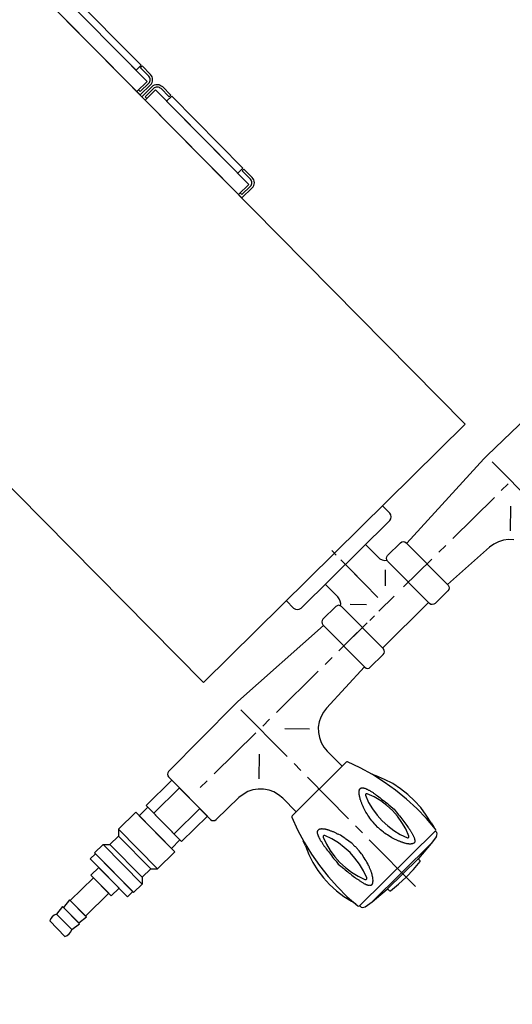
# Model space of a CAD drawing. Header units: millimetres. Extents: x -437 to 139813, y -473 to 90544.
# Tile 30 of 149: x 54784 to 54988, y 62420 to 62828. Entities that reach past the tile are written whole.
import ezdxf

# ---------------------------------------------------------------- set-up
doc = ezdxf.new("R2010")
doc.units = ezdxf.units.MM
doc.linetypes.add('DGN Style 1', pattern=[688.000884, 1.14476, -686.856124])
doc.layers.add('059 Kader (tekening)', color=253, linetype='Continuous', lineweight=13)
for name, color, linetype in [('B4TM', 3, 'Continuous'), ('installatie elektra', 4, 'Continuous'), ('LAYER_1', 160, 'Continuous'), ('meubel tek', 7, 'Continuous'), ('Xref', 253, 'Continuous')]:
    doc.layers.add(name, color=color, linetype=linetype)

# ---------------------------------------------------------------- blocks, each defined once
blk = doc.blocks.new('AE1')
at = {"layer": '059 Kader (tekening)', "color": 12, "linetype": 'Continuous', "lineweight": 13}
mesh = blk.add_polyface(dxfattribs=at)
corners = [(0, 0), (1399, 0), (1399, 841), (0, 841)]
mesh.append_faces([[corners[k] for k in face] for face in [(3, 1, 2)]], dxfattribs={"vtx0": -1, "color": 12})
mesh.append_faces([[corners[k] for k in face] for face in [(3, 0, 1)]], dxfattribs={"vtx2": -1, "color": 12})
at = {"layer": '059 Kader (tekening)', "color": 12, "linetype": 'Continuous', "lineweight": 35}
mesh = blk.add_polyface(dxfattribs=at)
corners = [(10, 10), (1389, 10), (1389, 831), (10, 831)]
mesh.append_faces([[corners[k] for k in face] for face in [(0, 2, 3)]], dxfattribs={"vtx0": -1, "color": 12})
mesh.append_faces([[corners[k] for k in face] for face in [(1, 2, 0)]], dxfattribs={"vtx1": -1, "color": 12})
blk = doc.blocks.new('electra en gas-unit ba')
at = {"layer": 'installatie elektra'}
for p, q in [((-8, 111.5), (-9, 111.5)), ((-8, 68.5), (-9, 68.5)), ((-8, 51.5), (-9, 51.5))]:
    blk.add_line(p, q, dxfattribs=at)
for points in [[(0, 117.5), (0, 119.5), (-6, 119.5, 0.414214), (-9, 116.5), (-9, 111.5)], [(-1, 117.5), (-1, 118.5), (-6, 118.5, 0.414214), (-8, 116.5), (-8, 111.5)], [(0, 62.5), (0, 60.5), (-6, 60.5, -0.414214), (-9, 63.5), (-9, 68.5)], [(-1, 62.5), (-1, 61.5), (-6, 61.5, -0.414214), (-8, 63.5), (-8, 68.5)], [(0, 57.5), (0, 59.5), (-6, 59.5, 0.414214), (-9, 56.5), (-9, 51.5)], [(-1, 57.5), (-1, 58.5), (-6, 58.5, 0.414214), (-8, 56.5), (-8, 51.5)]]:
    blk.add_lwpolyline(points, format="xyb", dxfattribs=at)
for points in [[(0, 117.5), (-6, 117.5), (-6, 62.5), (0, 62.5)], [(-6, 111), (-9, 111), (-9, 69), (-6, 69)], [(0, 57.5), (-6, 57.5), (-6, 2.5), (0, 2.5)], [(-6, 51), (-9, 51), (-9, 9), (-6, 9)]]:
    blk.add_lwpolyline(points, close=True, dxfattribs=at)
at = {"layer": 'LAYER_1', "color": 7}
for p, q in [((149.35, 373.13), (149.35, 345.81)), ((149.35, 341.77), (149.35, 337.73)), ((149.35, 333.69), (149.35, 309.47)), ((135.92, 316.32), (135.92, 307.49)), ((162.78, 316.32), (162.78, 308.43)), ((135.73, 305.34), (135.92, 307.49)), ((162.78, 308.43), (162.97, 306.18)), ((162.97, 306.18), (163.53, 304.02)), ((134.33, 301.2), (135.17, 303.18)), ((135.17, 303.18), (135.73, 305.34)), ((149.35, 305.52), (149.35, 301.49)), ((163.53, 304.02), (164.47, 302.05)), ((164.47, 302.05), (165.79, 300.17)), ((19.39, 299.42), (20.89, 297.82)), ((131.6, 297.82), (133.11, 299.42)), ((133.11, 299.42), (134.33, 301.2)), ((165.79, 300.17), (167.38, 298.57)), ((167.38, 298.57), (169.16, 297.26)), ((3.05, 297.45), (3.05, 270.12)), ((17.79, 295.85), (10.47, 288.62)), ((20.89, 297.82), (22.58, 296.51)), ((22.58, 296.51), (24.55, 295.57)), ((24.55, 295.57), (26.62, 294.91)), ((26.62, 294.91), (28.78, 294.54)), ((51.97, 293.41), (28.78, 294.54)), ((51.97, 293.69), (52.16, 294.35)), ((52.16, 294.35), (52.44, 294.82)), ((52.44, 294.82), (53.01, 295.19)), ((53.01, 295.19), (53.66, 295.29)), ((61.17, 295.29), (53.66, 295.29)), ((61.17, 295.29), (61.74, 295.19)), ((61.74, 295.19), (62.3, 294.82)), ((62.3, 294.82), (62.68, 294.35)), ((62.68, 294.35), (62.77, 293.69)), ((89.82, 294.35), (89.63, 293.69)), ((90.1, 294.82), (89.82, 294.35)), ((90.66, 295.19), (90.1, 294.82)), ((91.32, 295.29), (90.66, 295.19)), ((91.32, 295.29), (98.83, 295.29)), ((99.39, 295.19), (98.83, 295.29)), ((99.96, 294.82), (99.39, 295.19)), ((100.33, 294.35), (99.96, 294.82)), ((100.43, 293.69), (100.33, 294.35)), ((100.43, 293.41), (123.62, 294.54)), ((123.62, 294.54), (125.78, 294.91)), ((125.78, 294.91), (127.94, 295.57)), ((127.94, 295.57), (129.82, 296.51)), ((129.82, 296.51), (131.6, 297.82)), ((134.7, 295.85), (141.93, 288.62)), ((149.35, 297.45), (149.35, 270.12)), ((164, 295.85), (156.77, 288.62)), ((169.16, 297.26), (171.14, 296.32)), ((171.14, 296.32), (173.3, 295.76)), ((173.3, 295.76), (175.55, 295.47)), ((188.6, 295.29), (175.55, 295.47)), ((189.26, 295.19), (188.6, 295.29)), ((189.73, 294.82), (189.26, 295.19)), ((190.11, 294.35), (189.73, 294.82)), ((190.2, 293.69), (190.11, 294.35)), ((51.97, 293.69), (51.97, 268.99)), ((62.77, 293.69), (62.77, 268.99)), ((89.63, 293.13), (62.77, 293.13)), ((89.63, 293.69), (89.63, 268.99)), ((100.43, 293.69), (100.43, 268.99)), ((190.2, 293.69), (190.2, 268.9)), ((190.2, 293.69), (190.2, 268.99)), ((8.78, 281.29), (4.74, 281.29)), ((37.04, 281.29), (12.81, 281.29)), ((45.12, 281.29), (41.08, 281.29)), ((65.59, 281.29), (49.16, 281.29)), ((79.96, 281.29), (71.13, 281.29)), ((85.31, 281.29), (82.58, 281.29)), ((86.81, 281.29), (103.24, 281.29)), ((96.86, 281.29), (88.03, 281.29)), ((107.28, 281.29), (111.32, 281.29)), ((115.36, 281.29), (139.58, 281.29)), ((143.62, 281.29), (147.66, 281.29)), ((151.7, 281.29), (175.93, 281.29)), ((179.96, 281.29), (184, 281.29)), ((70.66, 275.71), (65.96, 270.92)), ((76.2, 276.88), (76.2, 260.73)), ((81.74, 275.71), (86.53, 270.92)), ((76.2, 271.11), (76.2, 254.96)), ((-36.2, 267.3), (2.67, 266.83)), ((2.67, 266.83), (4.74, 266.83)), ((51.97, 269.28), (4.74, 266.83)), ((52.16, 268.34), (51.97, 268.99)), ((52.44, 267.77), (52.16, 268.34)), ((53.01, 267.49), (52.44, 267.77)), ((53.66, 267.3), (53.01, 267.49)), ((61.17, 267.3), (53.66, 267.3)), ((61.74, 267.49), (61.17, 267.3)), ((62.3, 267.77), (61.74, 267.49)), ((62.68, 268.34), (62.3, 267.77)), ((62.77, 268.99), (62.68, 268.34)), ((63.52, 267.87), (62.77, 268.52)), ((64.09, 267.02), (63.52, 267.87)), ((64.37, 266.08), (64.09, 267.02)), ((64.46, 265.05), (64.37, 266.08)), ((88.03, 266.08), (87.94, 265.05)), ((88.41, 267.02), (88.03, 266.08)), ((88.97, 267.87), (88.41, 267.02)), ((89.72, 268.52), (88.97, 267.87)), ((89.63, 268.99), (89.82, 268.34)), ((89.82, 268.34), (90.1, 267.77)), ((90.1, 267.77), (90.66, 267.49)), ((90.66, 267.49), (91.32, 267.3)), ((91.32, 267.3), (98.83, 267.3)), ((98.83, 267.3), (99.39, 267.49)), ((99.39, 267.49), (99.96, 267.77)), ((99.96, 267.77), (100.33, 268.34)), ((100.33, 268.34), (100.43, 268.99)), ((100.43, 269.28), (147.75, 266.83)), ((147.75, 266.83), (149.82, 266.83)), ((188.6, 267.3), (149.82, 266.83)), ((188.6, 267.3), (189.26, 267.49)), ((189.26, 267.49), (189.73, 267.77)), ((189.73, 267.77), (190.11, 268.34)), ((190.11, 268.34), (190.2, 268.9)), ((49.53, 257.49), (48.87, 257.02)), ((50.38, 257.68), (49.53, 257.49)), ((50.47, 257.68), (50.38, 257.68)), ((50.47, 257.68), (102.02, 257.68)), ((76.2, 258.1), (76.2, 255.38)), ((101.93, 257.68), (102.02, 257.68)), ((102.87, 257.49), (102.02, 257.68)), ((103.53, 257.02), (102.87, 257.49)), ((48.4, 256.36), (48.22, 255.52)), ((48.22, 255.52), (48.22, 251.2)), ((48.87, 257.02), (48.4, 256.36)), ((104, 256.36), (103.53, 257.02)), ((104.18, 255.52), (104, 256.36)), ((104.18, 251.2), (104.18, 255.52)), ((76.2, 252.23), (76.2, 249.6))]:
    blk.add_line(p, q, dxfattribs=at)
at = {"layer": 'LAYER_1', "color": 2}
for p, q in [((145.03, 367.5), (140.71, 367.03)), ((149.35, 367.69), (145.03, 367.5)), ((153.67, 367.5), (149.35, 367.69)), ((157.99, 367.03), (153.67, 367.5)), ((127.38, 363.37), (127.28, 362.8)), ((127.66, 363.84), (127.38, 363.37)), ((128.13, 364.21), (127.66, 363.84)), ((128.6, 364.4), (128.13, 364.21)), ((128.6, 364.4), (132.17, 364.96)), ((132.17, 364.96), (140.24, 365.72)), ((132.17, 364.96), (166.54, 364.96)), ((140.24, 365.72), (158.46, 365.72)), ((140.71, 367.03), (140.52, 366.94)), ((140.52, 366.94), (140.52, 366.65)), ((140.52, 365.72), (140.52, 366.65)), ((140.52, 365.72), (158.27, 365.72)), ((158.18, 366.94), (157.99, 367.03)), ((158.27, 366.65), (158.18, 366.94)), ((158.27, 365.72), (158.27, 366.65)), ((166.54, 364.96), (158.46, 365.72)), ((170.1, 364.4), (166.54, 364.96)), ((170.57, 364.21), (170.1, 364.4)), ((171.04, 363.84), (170.57, 364.21)), ((171.32, 363.37), (171.04, 363.84)), ((171.42, 362.8), (171.32, 363.37)), ((126.25, 358.86), (126.63, 360.93)), ((126.72, 362.05), (126.34, 356.23)), ((126.91, 362.43), (126.72, 362.05)), ((127.28, 362.52), (126.91, 362.43)), ((127.28, 362.52), (127.28, 362.8)), ((171.42, 362.52), (127.28, 362.52)), ((171.42, 362.52), (127.28, 362.52)), ((135.92, 359.14), (136.02, 359.24)), ((136.02, 359.24), (136.11, 359.33)), ((136.11, 359.33), (136.2, 359.42)), ((136.2, 359.42), (136.3, 359.52)), ((136.3, 359.52), (136.39, 359.61)), ((136.39, 359.61), (136.49, 359.7)), ((136.49, 359.7), (136.58, 359.7)), ((136.58, 359.7), (136.67, 359.8)), ((136.67, 359.8), (136.96, 359.8)), ((136.96, 359.8), (137.05, 359.89)), ((137.05, 359.89), (137.14, 359.89)), ((137.14, 359.89), (137.24, 359.8)), ((137.24, 359.8), (137.52, 359.8)), ((137.52, 359.8), (137.61, 359.7)), ((137.61, 359.7), (137.71, 359.7)), ((137.71, 359.7), (137.8, 359.61)), ((137.8, 359.61), (137.99, 359.52)), ((137.99, 359.52), (138.08, 359.42)), ((138.08, 359.42), (138.18, 359.33)), ((138.18, 359.33), (138.36, 359.24)), ((138.36, 359.24), (138.46, 359.14)), ((160.43, 359.24), (160.24, 359.14)), ((160.53, 359.33), (160.43, 359.24)), ((160.62, 359.42), (160.53, 359.33)), ((160.81, 359.52), (160.62, 359.42)), ((160.9, 359.61), (160.81, 359.52)), ((161, 359.7), (160.9, 359.61)), ((161.09, 359.7), (161, 359.7)), ((161.28, 359.8), (161.09, 359.7)), ((161.46, 359.8), (161.28, 359.8)), ((161.56, 359.89), (161.46, 359.8)), ((161.65, 359.89), (161.56, 359.89)), ((161.84, 359.8), (161.65, 359.89)), ((162.03, 359.8), (161.84, 359.8)), ((162.12, 359.7), (162.03, 359.8)), ((162.22, 359.7), (162.12, 359.7)), ((162.31, 359.61), (162.22, 359.7)), ((162.4, 359.52), (162.31, 359.61)), ((162.5, 359.42), (162.4, 359.52)), ((162.59, 359.33), (162.5, 359.42)), ((162.69, 359.24), (162.59, 359.33)), ((162.78, 359.14), (162.69, 359.24)), ((171.42, 362.52), (171.42, 362.8)), ((171.79, 362.43), (171.42, 362.52)), ((171.98, 362.05), (171.79, 362.43)), ((172.45, 356.23), (171.98, 362.05)), ((172.08, 360.93), (172.45, 358.86)), ((125.41, 355.2), (124.84, 351.35)), ((126.25, 358.86), (125.41, 355.2)), ((126.34, 356.23), (126.25, 350.5)), ((134.51, 354.92), (134.61, 355.2)), ((134.61, 355.2), (134.7, 355.48)), ((134.7, 355.76), (134.8, 356.04)), ((134.7, 355.48), (134.7, 355.76)), ((134.8, 356.04), (134.89, 356.23)), ((134.89, 356.51), (134.98, 356.79)), ((134.89, 356.23), (134.89, 356.51)), ((134.98, 356.79), (135.08, 356.98)), ((135.08, 357.17), (135.17, 357.45)), ((135.08, 356.98), (135.08, 357.17)), ((135.17, 357.45), (135.27, 357.64)), ((135.27, 357.64), (135.36, 357.83)), ((135.36, 358.02), (135.45, 358.2)), ((135.36, 357.83), (135.36, 358.02)), ((135.45, 358.2), (135.55, 358.39)), ((136.58, 356.33), (135.45, 353.32)), ((135.55, 358.39), (135.64, 358.58)), ((135.64, 358.58), (135.73, 358.67)), ((135.73, 358.67), (135.83, 358.86)), ((135.83, 358.86), (135.92, 358.95)), ((135.92, 358.95), (135.92, 359.14)), ((136.86, 356.61), (136.58, 356.33)), ((137.24, 356.61), (136.86, 356.61)), ((137.52, 356.33), (137.24, 356.61)), ((138.65, 353.32), (137.52, 356.33)), ((138.46, 359.14), (138.55, 359.05)), ((138.55, 359.05), (138.74, 358.86)), ((138.74, 358.86), (138.83, 358.77)), ((138.83, 358.77), (138.93, 358.58)), ((138.93, 358.58), (139.12, 358.39)), ((139.12, 358.39), (139.21, 358.3)), ((139.21, 358.3), (139.3, 358.11)), ((139.3, 358.11), (139.49, 357.92)), ((139.49, 357.92), (139.58, 357.73)), ((139.58, 357.73), (139.68, 357.55)), ((139.68, 357.55), (139.87, 357.26)), ((139.87, 357.26), (139.96, 357.08)), ((139.96, 357.08), (140.05, 356.89)), ((140.05, 356.89), (140.24, 356.61)), ((140.24, 356.61), (140.34, 356.42)), ((140.34, 356.42), (140.43, 356.14)), ((140.43, 356.14), (140.62, 355.86)), ((140.62, 355.86), (140.71, 355.67)), ((140.71, 355.67), (140.81, 355.39)), ((140.81, 355.39), (140.9, 355.1)), ((140.9, 355.1), (141.09, 354.82)), ((157.8, 355.1), (157.61, 354.82)), ((157.9, 355.39), (157.8, 355.1)), ((157.99, 355.67), (157.9, 355.39)), ((158.18, 355.86), (157.99, 355.67)), ((158.27, 356.14), (158.18, 355.86)), ((158.37, 356.42), (158.27, 356.14)), ((158.46, 356.61), (158.37, 356.42)), ((158.65, 356.89), (158.46, 356.61)), ((158.74, 357.08), (158.65, 356.89)), ((158.84, 357.26), (158.74, 357.08)), ((159.02, 357.55), (158.84, 357.26)), ((159.12, 357.73), (159.02, 357.55)), ((159.21, 357.92), (159.12, 357.73)), ((159.4, 358.11), (159.21, 357.92)), ((159.49, 358.3), (159.4, 358.11)), ((159.68, 358.39), (159.49, 358.3)), ((159.77, 358.58), (159.68, 358.39)), ((159.87, 358.77), (159.77, 358.58)), ((160.06, 358.86), (159.87, 358.77)), ((160.15, 359.05), (160.06, 358.86)), ((160.24, 359.14), (160.15, 359.05)), ((161.18, 356.33), (160.15, 353.32)), ((161.46, 356.61), (161.18, 356.33)), ((161.84, 356.61), (161.46, 356.61)), ((162.22, 356.33), (161.84, 356.61)), ((163.25, 353.32), (162.22, 356.33)), ((162.87, 358.95), (162.78, 359.14)), ((162.97, 358.86), (162.87, 358.95)), ((162.97, 358.67), (162.97, 358.86)), ((163.06, 358.58), (162.97, 358.67)), ((163.16, 358.39), (163.06, 358.58)), ((163.25, 358.2), (163.16, 358.39)), ((163.34, 358.02), (163.25, 358.2)), ((163.34, 357.83), (163.34, 358.02)), ((163.44, 357.64), (163.34, 357.83)), ((163.53, 357.45), (163.44, 357.64)), ((163.62, 357.17), (163.53, 357.45)), ((163.62, 356.98), (163.62, 357.17)), ((163.72, 356.79), (163.62, 356.98)), ((163.81, 356.51), (163.72, 356.79)), ((163.91, 356.23), (163.81, 356.51)), ((163.91, 356.04), (163.91, 356.23)), ((164, 355.76), (163.91, 356.04)), ((164, 355.48), (164, 355.76)), ((164.09, 355.2), (164, 355.48)), ((164.19, 354.92), (164.09, 355.2)), ((173.39, 355.2), (172.45, 358.86)), ((172.45, 350.5), (172.45, 356.23)), ((173.86, 351.35), (173.39, 355.2)), ((124.84, 351.35), (124.65, 347.5)), ((133.86, 350.5), (133.95, 351.25)), ((133.95, 351.25), (134.04, 351.91)), ((134.04, 351.91), (134.14, 352.57)), ((134.14, 352.57), (134.23, 353.13)), ((134.23, 353.13), (134.33, 353.51)), ((134.33, 353.79), (134.42, 354.07)), ((134.33, 353.51), (134.33, 353.79)), ((134.42, 354.35), (134.51, 354.63)), ((134.42, 354.07), (134.42, 354.35)), ((134.51, 354.63), (134.51, 354.92)), ((135.45, 353.32), (134.7, 350.22)), ((139.4, 350.22), (138.65, 353.32)), ((141.09, 354.82), (141.18, 354.54)), ((141.18, 354.54), (141.28, 354.26)), ((141.28, 354.26), (141.37, 353.98)), ((141.37, 353.98), (141.46, 353.7)), ((141.46, 353.7), (141.65, 353.41)), ((141.65, 353.41), (141.75, 353.04)), ((141.75, 353.04), (141.84, 352.76)), ((141.84, 352.76), (141.93, 352.47)), ((141.93, 352.47), (142.12, 351.82)), ((142.12, 351.82), (142.31, 351.16)), ((142.31, 351.16), (142.4, 350.41)), ((156.39, 351.16), (156.3, 350.41)), ((156.58, 351.82), (156.39, 351.16)), ((156.77, 352.47), (156.58, 351.82)), ((156.86, 352.76), (156.77, 352.47)), ((157.05, 353.04), (156.86, 352.76)), ((157.15, 353.41), (157.05, 353.04)), ((157.24, 353.7), (157.15, 353.41)), ((157.33, 353.98), (157.24, 353.7)), ((157.43, 354.26), (157.33, 353.98)), ((157.52, 354.54), (157.43, 354.26)), ((157.61, 354.82), (157.52, 354.54)), ((160.15, 353.32), (159.31, 350.22)), ((164, 350.22), (163.25, 353.32)), ((164.19, 354.63), (164.19, 354.92)), ((164.28, 354.35), (164.19, 354.63)), ((164.28, 354.07), (164.28, 354.35)), ((164.38, 353.79), (164.28, 354.07)), ((164.47, 353.51), (164.38, 353.79)), ((164.47, 353.13), (164.47, 353.51)), ((164.56, 352.57), (164.47, 353.13)), ((164.66, 351.91), (164.56, 352.57)), ((164.75, 351.25), (164.66, 351.91)), ((164.85, 350.5), (164.75, 351.25)), ((174.14, 347.5), (173.86, 351.35)), ((124.65, 347.5), (124.75, 343.74)), ((126.25, 350.5), (126.53, 344.68)), ((133.29, 345.43), (133.48, 346.93)), ((133.48, 347.69), (133.57, 348.44)), ((133.48, 346.93), (133.48, 347.69)), ((133.57, 348.44), (133.67, 349.09)), ((133.67, 349.09), (133.76, 349.85)), ((133.76, 349.85), (133.86, 350.5)), ((134.23, 347.12), (134.04, 344.02)), ((134.7, 350.22), (134.23, 347.12)), ((139.87, 347.12), (139.4, 350.22)), ((139.96, 344.02), (139.87, 347.12)), ((142.4, 350.41), (142.59, 349.75)), ((142.59, 349.75), (142.78, 349.09)), ((142.78, 349.09), (142.87, 348.34)), ((142.87, 348.34), (142.97, 347.69)), ((142.97, 347.69), (143.06, 346.93)), ((143.06, 346.93), (143.15, 346.18)), ((155.64, 346.93), (155.55, 346.18)), ((155.74, 347.69), (155.64, 346.93)), ((155.83, 348.34), (155.74, 347.69)), ((156.02, 349.09), (155.83, 348.34)), ((156.11, 349.75), (156.02, 349.09)), ((156.3, 350.41), (156.11, 349.75)), ((158.93, 347.12), (158.74, 344.02)), ((159.31, 350.22), (158.93, 347.12)), ((164.47, 347.12), (164, 350.22)), ((164.66, 344.02), (164.47, 347.12)), ((164.94, 349.85), (164.85, 350.5)), ((165.03, 349.09), (164.94, 349.85)), ((165.13, 348.44), (165.03, 349.09)), ((165.22, 347.69), (165.13, 348.44)), ((165.32, 346.93), (165.22, 347.69)), ((165.41, 345.43), (165.32, 346.93)), ((172.17, 344.68), (172.45, 350.5)), ((173.95, 343.74), (174.14, 347.5)), ((124.75, 343.74), (125.31, 339.89)), ((126.53, 344.68), (127.19, 338.95)), ((133.11, 344.02), (133.29, 345.43)), ((133.29, 342.52), (133.11, 344.02)), ((134.04, 344.02), (134.23, 340.83)), ((139.87, 340.83), (139.96, 344.02)), ((143.15, 346.18), (143.15, 345.06)), ((143.15, 345.06), (143.25, 344.68)), ((143.25, 343.27), (143.15, 342.9)), ((143.15, 342.9), (143.15, 341.77)), ((143.25, 344.68), (143.25, 343.27)), ((155.55, 344.31), (155.45, 344.02)), ((155.45, 344.02), (155.55, 343.65)), ((155.55, 346.18), (155.55, 344.31)), ((155.55, 343.65), (155.55, 341.77)), ((158.74, 344.02), (158.93, 340.83)), ((164.47, 340.83), (164.66, 344.02)), ((165.6, 344.02), (165.41, 345.43)), ((165.41, 342.52), (165.6, 344.02)), ((171.51, 338.95), (172.17, 344.68)), ((173.48, 339.89), (173.95, 343.74)), ((125.31, 339.89), (126.06, 336.14)), ((127.19, 338.95), (128.13, 333.22)), ((133.48, 341.02), (133.29, 342.52)), ((133.48, 340.27), (133.48, 341.02)), ((133.57, 339.52), (133.48, 340.27)), ((133.67, 338.86), (133.57, 339.52)), ((133.76, 338.11), (133.67, 338.86)), ((134.23, 340.83), (134.7, 337.73)), ((139.4, 337.73), (139.87, 340.83)), ((142.78, 338.86), (142.59, 338.2)), ((142.87, 339.61), (142.78, 338.86)), ((142.97, 340.36), (142.87, 339.61)), ((143.06, 341.02), (142.97, 340.36)), ((143.15, 341.77), (143.06, 341.02)), ((155.55, 341.77), (155.64, 341.02)), ((155.64, 341.02), (155.74, 340.36)), ((155.74, 340.36), (155.83, 339.61)), ((155.83, 339.61), (156.02, 338.86)), ((156.02, 338.86), (156.11, 338.2)), ((158.93, 340.83), (159.31, 337.73)), ((164, 337.73), (164.47, 340.83)), ((164.94, 338.11), (165.03, 338.86)), ((165.03, 338.86), (165.13, 339.52)), ((165.13, 339.52), (165.22, 340.27)), ((165.22, 340.27), (165.32, 341.02)), ((165.32, 341.02), (165.41, 342.52)), ((170.57, 333.22), (171.51, 338.95)), ((172.64, 336.14), (173.48, 339.89)), ((126.06, 336.14), (127.28, 332.57)), ((133.86, 337.45), (133.76, 338.11)), ((133.95, 336.7), (133.86, 337.45)), ((134.04, 336.04), (133.95, 336.7)), ((134.14, 335.38), (134.04, 336.04)), ((134.23, 334.82), (134.14, 335.38)), ((134.33, 334.45), (134.23, 334.82)), ((134.7, 337.73), (135.45, 334.63)), ((138.65, 334.63), (139.4, 337.73)), ((141.75, 334.92), (141.65, 334.63)), ((141.84, 335.2), (141.75, 334.92)), ((141.93, 335.48), (141.84, 335.2)), ((142.12, 336.14), (141.93, 335.48)), ((142.31, 336.79), (142.12, 336.14)), ((142.4, 337.54), (142.31, 336.79)), ((142.59, 338.2), (142.4, 337.54)), ((156.11, 338.2), (156.3, 337.54)), ((156.3, 337.54), (156.39, 336.79)), ((156.39, 336.79), (156.58, 336.14)), ((156.58, 336.14), (156.77, 335.48)), ((156.77, 335.48), (156.86, 335.2)), ((156.86, 335.2), (157.05, 334.92)), ((157.05, 334.92), (157.15, 334.63)), ((159.31, 337.73), (160.15, 334.63)), ((163.25, 334.63), (164, 337.73)), ((164.47, 334.82), (164.56, 335.38)), ((164.47, 334.45), (164.47, 334.82)), ((164.56, 335.38), (164.66, 336.04)), ((164.66, 336.04), (164.75, 336.7)), ((164.75, 336.7), (164.85, 337.45)), ((164.85, 337.45), (164.94, 338.11)), ((171.42, 332.57), (172.64, 336.14)), ((127.28, 332.57), (128.79, 329)), ((128.13, 333.22), (129.44, 327.59)), ((134.33, 334.16), (134.33, 334.45)), ((134.42, 333.88), (134.33, 334.16)), ((134.42, 333.6), (134.42, 333.88)), ((134.51, 333.32), (134.42, 333.6)), ((134.51, 333.04), (134.51, 333.32)), ((134.61, 332.75), (134.51, 333.04)), ((134.7, 332.47), (134.61, 332.75)), ((134.7, 332.19), (134.7, 332.47)), ((134.8, 331.91), (134.7, 332.19)), ((134.89, 331.72), (134.8, 331.91)), ((134.89, 331.44), (134.89, 331.72)), ((134.98, 331.16), (134.89, 331.44)), ((135.08, 330.97), (134.98, 331.16)), ((135.08, 330.78), (135.08, 330.97)), ((135.17, 330.5), (135.08, 330.78)), ((135.45, 334.63), (136.58, 331.63)), ((136.58, 331.63), (136.86, 331.35)), ((136.86, 331.35), (137.24, 331.35)), ((137.24, 331.35), (137.52, 331.63)), ((137.52, 331.63), (138.65, 334.63)), ((139.87, 330.69), (139.68, 330.41)), ((139.96, 330.88), (139.87, 330.69)), ((140.05, 331.06), (139.96, 330.88)), ((140.24, 331.35), (140.05, 331.06)), ((140.34, 331.53), (140.24, 331.35)), ((140.43, 331.82), (140.34, 331.53)), ((140.62, 332.1), (140.43, 331.82)), ((140.71, 332.29), (140.62, 332.1)), ((140.81, 332.57), (140.71, 332.29)), ((140.9, 332.85), (140.81, 332.57)), ((141.09, 333.13), (140.9, 332.85)), ((141.18, 333.41), (141.09, 333.13)), ((141.28, 333.69), (141.18, 333.41)), ((141.37, 333.98), (141.28, 333.69)), ((141.46, 334.26), (141.37, 333.98)), ((141.65, 334.63), (141.46, 334.26)), ((157.15, 334.63), (157.24, 334.26)), ((157.24, 334.26), (157.33, 333.98)), ((157.33, 333.98), (157.43, 333.69)), ((157.43, 333.69), (157.52, 333.41)), ((157.52, 333.41), (157.61, 333.13)), ((157.61, 333.13), (157.8, 332.85)), ((157.8, 332.85), (157.9, 332.57)), ((157.9, 332.57), (157.99, 332.29)), ((157.99, 332.29), (158.18, 332.1)), ((158.18, 332.1), (158.27, 331.82)), ((158.27, 331.82), (158.37, 331.53)), ((158.37, 331.53), (158.46, 331.35)), ((158.46, 331.35), (158.65, 331.06)), ((158.65, 331.06), (158.74, 330.88)), ((158.74, 330.88), (158.84, 330.69)), ((158.84, 330.69), (159.02, 330.41)), ((160.15, 334.63), (161.18, 331.63)), ((161.18, 331.63), (161.46, 331.35)), ((161.46, 331.35), (161.84, 331.35)), ((161.84, 331.35), (162.22, 331.63)), ((162.22, 331.63), (163.25, 334.63)), ((163.53, 330.5), (163.62, 330.78)), ((163.62, 330.97), (163.72, 331.16)), ((163.62, 330.78), (163.62, 330.97)), ((163.72, 331.16), (163.81, 331.44)), ((163.81, 331.44), (163.91, 331.72)), ((163.91, 331.91), (164, 332.19)), ((163.91, 331.72), (163.91, 331.91)), ((164, 332.47), (164.09, 332.75)), ((164, 332.19), (164, 332.47)), ((164.09, 332.75), (164.19, 333.04)), ((164.19, 333.32), (164.28, 333.6)), ((164.19, 333.04), (164.19, 333.32)), ((164.28, 333.88), (164.38, 334.16)), ((164.28, 333.6), (164.28, 333.88)), ((164.38, 334.16), (164.47, 334.45)), ((169.26, 327.59), (170.57, 333.22)), ((169.92, 329), (171.42, 332.57)), ((129.44, 327.12), (128.79, 329)), ((129.44, 327.59), (131.13, 322.05)), ((135.27, 330.31), (135.17, 330.5)), ((135.36, 330.13), (135.27, 330.31)), ((135.36, 329.94), (135.36, 330.13)), ((135.45, 329.75), (135.36, 329.94)), ((135.55, 329.56), (135.45, 329.75)), ((135.64, 329.37), (135.55, 329.56)), ((135.73, 329.28), (135.64, 329.37)), ((135.83, 329.09), (135.73, 329.28)), ((135.92, 329), (135.83, 329.09)), ((135.92, 328.81), (135.92, 329)), ((136.02, 328.72), (135.92, 328.81)), ((136.11, 328.62), (136.02, 328.72)), ((136.2, 328.53), (136.11, 328.62)), ((136.3, 328.44), (136.2, 328.53)), ((136.39, 328.34), (136.3, 328.44)), ((136.49, 328.25), (136.39, 328.34)), ((136.58, 328.25), (136.49, 328.25)), ((136.67, 328.15), (136.58, 328.25)), ((137.52, 328.15), (136.67, 328.15)), ((137.61, 328.25), (137.52, 328.15)), ((137.71, 328.25), (137.61, 328.25)), ((137.8, 328.34), (137.71, 328.25)), ((137.99, 328.44), (137.8, 328.34)), ((138.08, 328.53), (137.99, 328.44)), ((138.18, 328.62), (138.08, 328.53)), ((138.36, 328.72), (138.18, 328.62)), ((138.46, 328.81), (138.36, 328.72)), ((138.55, 328.9), (138.46, 328.81)), ((138.74, 329.09), (138.55, 328.9)), ((138.83, 329.19), (138.74, 329.09)), ((138.93, 329.37), (138.83, 329.19)), ((139.12, 329.56), (138.93, 329.37)), ((139.21, 329.66), (139.12, 329.56)), ((139.3, 329.84), (139.21, 329.66)), ((139.49, 330.03), (139.3, 329.84)), ((139.58, 330.22), (139.49, 330.03)), ((139.68, 330.41), (139.58, 330.22)), ((159.02, 330.41), (159.12, 330.22)), ((159.12, 330.22), (159.21, 330.03)), ((159.21, 330.03), (159.4, 329.84)), ((159.4, 329.84), (159.49, 329.66)), ((159.49, 329.66), (159.68, 329.56)), ((159.68, 329.56), (159.77, 329.37)), ((159.77, 329.37), (159.87, 329.19)), ((159.87, 329.19), (160.06, 329.09)), ((160.06, 329.09), (160.15, 328.9)), ((160.15, 328.9), (160.24, 328.81)), ((160.24, 328.81), (160.43, 328.72)), ((160.43, 328.72), (160.53, 328.62)), ((160.53, 328.62), (160.62, 328.53)), ((160.62, 328.53), (160.81, 328.44)), ((160.81, 328.44), (160.9, 328.34)), ((160.9, 328.34), (161, 328.25)), ((161, 328.25), (161.09, 328.25)), ((161.09, 328.25), (161.28, 328.15)), ((161.28, 328.15), (162.03, 328.15)), ((162.03, 328.15), (162.12, 328.25)), ((162.12, 328.25), (162.22, 328.25)), ((162.22, 328.25), (162.31, 328.34)), ((162.31, 328.34), (162.4, 328.44)), ((162.4, 328.44), (162.5, 328.53)), ((162.5, 328.53), (162.59, 328.62)), ((162.59, 328.62), (162.69, 328.72)), ((162.69, 328.72), (162.78, 328.81)), ((162.78, 328.81), (162.87, 329)), ((162.87, 329), (162.97, 329.09)), ((162.97, 329.28), (163.06, 329.37)), ((162.97, 329.09), (162.97, 329.28)), ((163.06, 329.37), (163.16, 329.56)), ((163.16, 329.56), (163.25, 329.75)), ((163.25, 329.75), (163.34, 329.94)), ((163.34, 330.13), (163.44, 330.31)), ((163.34, 329.94), (163.34, 330.13)), ((163.44, 330.31), (163.53, 330.5)), ((167.57, 322.05), (169.26, 327.59)), ((169.92, 329), (169.26, 327.12)), ((131.13, 322.05), (133.11, 316.6)), ((165.6, 316.6), (167.57, 322.05)), ((133.11, 316.6), (133.29, 316.42)), ((133.29, 316.42), (133.57, 316.32)), ((133.57, 316.32), (165.13, 316.32)), ((135.92, 316.32), (162.78, 316.32)), ((165.13, 316.32), (165.41, 316.42)), ((165.41, 316.42), (165.6, 316.6))]:
    blk.add_line(p, q, dxfattribs=at)
at = {"layer": 'meubel tek', "color": 3}
for p, q in [((205.2, 287.3), (190.2, 287.3)), ((263.2, 285.8), (263.2, 276.8)), ((267.2, 285.8), (267.2, 276.8)), ((205.2, 275.3), (190.2, 275.3))]:
    blk.add_line(p, q, dxfattribs=at)
at = {"layer": 'meubel tek'}
for p, q in [((64.46, 265.05), (64.46, 257.68)), ((87.94, 265.05), (87.94, 257.68))]:
    blk.add_line(p, q, dxfattribs=at)
at = {"layer": 'meubel tek', "color": 3}
for points in [[(190.2, 291.8), (205.2, 291.8), (205.2, 270.8), (190.2, 270.8)], [(205.2, 290.8), (210.2, 290.8), (210.2, 271.8), (205.2, 271.8)], [(210.2, 292.8), (220.2, 292.8), (220.2, 269.8), (210.2, 269.8)], [(220.2, 269.8), (222.2, 271.8), (222.2, 290.8), (220.2, 292.8)], [(222.2, 271.8), (227.2, 271.8), (227.2, 290.8), (222.2, 290.8)], [(229.2, 269.8), (227.2, 271.8), (227.2, 290.8), (229.2, 292.8)], [(234.2, 292.8), (229.2, 292.8), (229.2, 269.8), (234.2, 269.8)], [(234.2, 270.3), (237.2, 270.3), (237.2, 292.3), (234.2, 292.3)], [(237.2, 287.3), (241.7, 287.3), (241.7, 275.3), (237.2, 275.3)], [(241.7, 276.8), (255.2, 276.8), (255.2, 285.8), (241.7, 285.8)], [(255.2, 276.3), (259.2, 276.8), (259.2, 285.8), (255.2, 286.3)], [(259.2, 276.3), (263.2, 276.8), (263.2, 285.8), (259.2, 286.3)]]:
    blk.add_lwpolyline(points, close=True, dxfattribs=at)
at = {"layer": 'meubel tek', "color": 2}
blk.add_lwpolyline([(0, 251.2), (152.4, 251.2), (152.4, -251.2), (0, -251.2)], close=True, dxfattribs=at)
at = {"layer": 'meubel tek', "color": 3}
for centre, start, end in [((265.2, 282.05), 61.9275, 118.0725), ((265.2, 280.55), 241.9275, 298.0725)]:
    blk.add_arc(centre, 4.25, start, end, dxfattribs=at)

msp = doc.modelspace()

# ---------------------------------------------------------------- linework, layer by layer
at = {"layer": 'B4TM'}
msp.add_arc((54738.07, 62785.34), 875, 66.47229, 22.79426, dxfattribs=at)

# ---------------------------------------------------------------- block references
at = {"layer": 'B4TM', "rotation": 224.6332726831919}
msp.add_blockref('electra en gas-unit ba', (54792.29, 62838.88), dxfattribs=at)
at = {"layer": 'Xref', "linetype": 'Continuous', "lineweight": 35, "xscale": 100, "yscale": 100, "zscale": 100}
msp.add_blockref('AE1', (-87, 6444.21), dxfattribs=at)

# ---------------------------------------------------------------- meshes
at = {"layer": 'Xref', "linetype": 'DGN Style 1', "lineweight": 13}
mesh = msp.add_polyface(dxfattribs=at)
corners = [(52913, 85844.21), (67613, 85844.21), (67613, 60044.21), (60263, 60044.21), (41813, 60044.21), (41813, 85844.21), (49313, 85844.21), (49313, 85834.21), (52913, 85834.21)]
mesh.append_faces([[corners[k] for k in face] for face in [(3, 1, 2), (1, 8, 0), (7, 5, 6)]], dxfattribs={"vtx0": -1})
mesh.append_faces([[corners[k] for k in face] for face in [(8, 3, 7), (4, 7, 3)]], dxfattribs={"vtx0": -1, "vtx1": -1})
mesh.append_faces([[corners[k] for k in face] for face in [(3, 8, 1)]], dxfattribs={"vtx0": -1, "vtx1": -1, "vtx2": -1})
mesh.append_faces([[corners[k] for k in face] for face in [(7, 4, 5)]], dxfattribs={"vtx0": -1, "vtx2": -1})

doc.saveas('drawing.dxf')
